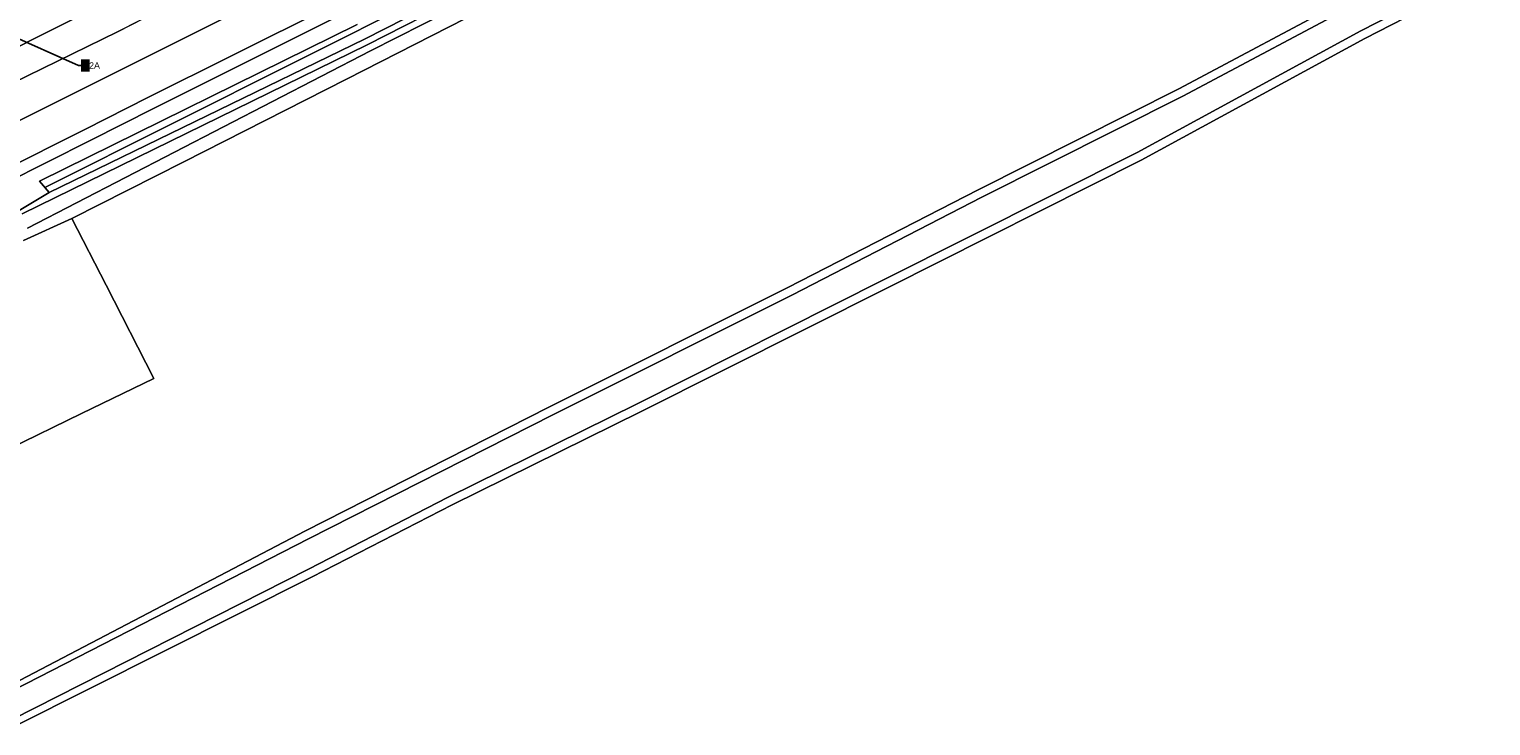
# Model space of a CAD drawing. Extents: x 140829 to 145054, y 448512 to 451778.
# Tile 78 of 152: x 143207 to 143323, y 450098 to 450154. Entities that reach past the tile are written whole.
import ezdxf
from ezdxf import colors
from ezdxf.entities.mleader import LeaderData, LeaderLine
from ezdxf.math import Vec2, Vec3

# ---------------------------------------------------------------- set-up
doc = ezdxf.new("R2010")
doc.units = 0
doc.header["$MEASUREMENT"] = 0
doc.layers.add('00-LEIDING RAPPORT', color=30, linetype='Continuous', lineweight=30)
for name, color, linetype in [('geometrie2dBegroeidTerreindeel', 7, 'Continuous'), ('geometrie2dOndersteunendWaterdeel', 7, 'Continuous'), ('geometrie2dOndersteunendWegdeel', 7, 'Continuous'), ('geometrie2dOverigeConstructie', 7, 'Continuous'), ('geometrie2dVegetatieObject', 7, 'Continuous'), ('geometrie2dWaterdeel', 7, 'Continuous'), ('geometrie2dWegdeel', 7, 'Continuous')]:
    doc.layers.add(name, color=color, linetype=linetype)
doc.styles.get("Standard").update_dxf_attribs({"font": 'arial.ttf'})

msp = doc.modelspace()

# ---------------------------------------------------------------- linework, layer by layer
at = {"layer": 'geometrie2dBegroeidTerreindeel', "linetype": 'Continuous', "lineweight": 0}
for p, q in [((143271.96, 450172.23), (143233.93, 450152.84)), ((143315.68, 450157.99), (143298.61, 450148.9)), ((143313.39, 450152.88), (143323.93, 450158.32)), ((143208.12, 450141.56), (143233.35, 450154.01)), ((143232.51, 450149.66), (143242, 450154.51)), ((143233.93, 450152.84), (143208.89, 450140.66)), ((143295.63, 450143.24), (143313.39, 450152.88)), ((143226.04, 450146.38), (143232.51, 450149.66)), ((143298.61, 450148.9), (143282.67, 450140.88)), ((143219.58, 450143.1), (143226.04, 450146.38)), ((143210.7, 450138.6), (143219.58, 450143.1)), ((143275.53, 450133.13), (143295.63, 450143.24)), ((143208.89, 450140.66), (143208.12, 450141.56)), ((143282.67, 450140.88), (143267.57, 450133.12)), ((143206.86, 450136.85), (143210.7, 450138.6)), ((143213.42, 450133.29), (143210.7, 450138.6)), ((143210.7, 450138.6), (143210.7, 450138.6)), ((143210.7, 450138.6), (143213.42, 450133.29)), ((143217.21, 450125.89), (143213.42, 450133.29)), ((143213.42, 450133.29), (143217.21, 450125.89)), ((143267.57, 450133.12), (143248.59, 450123.61)), ((143255.86, 450123.25), (143275.53, 450133.13)), ((143211.46, 450123.1), (143217.21, 450125.89)), ((143217.21, 450125.89), (143211.46, 450123.1)), ((143205.71, 450120.31), (143211.46, 450123.1)), ((143211.46, 450123.1), (143205.71, 450120.31)), ((143248.59, 450123.61), (143229.19, 450113.76)), ((143240.9, 450115.85), (143255.86, 450123.25)), ((143229.79, 450110.14), (143240.9, 450115.85)), ((143229.19, 450113.76), (143204.83, 450101.03)), ((143206.21, 450098.31), (143229.79, 450110.14))]:
    msp.add_line(p, q, dxfattribs=at)
at = {"layer": 'geometrie2dOndersteunendWaterdeel', "linetype": 'Continuous', "lineweight": 0}
for p, q in [((143274.17, 450172.79), (143234.16, 450152.4)), ((143233.93, 450152.84), (143271.96, 450172.23)), ((143234.41, 450151.91), (143274.44, 450172.26)), ((143313.07, 450153.49), (143323.64, 450158.94)), ((143298.61, 450148.9), (143315.68, 450157.99)), ((143323.93, 450158.32), (143313.39, 450152.88)), ((143315.99, 450157.39), (143298.92, 450148.3)), ((143242, 450154.51), (143232.51, 450149.66)), ((143208.89, 450140.66), (143233.93, 450152.84)), ((143295.31, 450143.85), (143313.07, 450153.49)), ((143313.39, 450152.88), (143295.63, 450143.24)), ((143234.16, 450152.4), (143206.75, 450138.96)), ((143207.18, 450137.83), (143234.41, 450151.91)), ((143232.51, 450149.66), (143226.04, 450146.38)), ((143282.67, 450140.88), (143298.61, 450148.9)), ((143298.92, 450148.3), (143282.97, 450140.28)), ((143226.04, 450146.38), (143219.58, 450143.1)), ((143275.22, 450133.75), (143295.31, 450143.85)), ((143219.58, 450143.1), (143210.7, 450138.6)), ((143295.63, 450143.24), (143275.53, 450133.13)), ((143206.11, 450139), (143208.89, 450140.66)), ((143267.57, 450133.12), (143282.67, 450140.88)), ((143282.97, 450140.28), (143267.87, 450132.51)), ((143210.7, 450138.6), (143206.86, 450136.85)), ((143210.7, 450138.6), (143210.7, 450138.6)), ((143248.59, 450123.61), (143267.57, 450133.12)), ((143255.54, 450123.85), (143275.22, 450133.75)), ((143275.53, 450133.13), (143255.86, 450123.25)), ((143267.87, 450132.51), (143248.9, 450123.01)), ((143240.58, 450116.46), (143255.54, 450123.85)), ((143229.19, 450113.76), (143248.59, 450123.61)), ((143248.9, 450123.01), (143229.49, 450113.16)), ((143255.86, 450123.25), (143240.9, 450115.85)), ((143229.48, 450110.74), (143240.58, 450116.46)), ((143240.9, 450115.85), (143229.79, 450110.14)), ((143204.83, 450101.03), (143229.19, 450113.76)), ((143229.49, 450113.16), (143205.03, 450100.62)), ((143205.96, 450098.8), (143229.48, 450110.74)), ((143229.79, 450110.14), (143206.21, 450098.31))]:
    msp.add_line(p, q, dxfattribs=at)
at = {"layer": 'geometrie2dOndersteunendWegdeel', "linetype": 'Continuous', "lineweight": 0}
for p, q in [((143223.8, 450150.65), (143233.71, 450155.59)), ((143233.35, 450154.01), (143208.12, 450141.56)), ((143217.22, 450147.36), (143223.8, 450150.65)), ((143212.15, 450144.8), (143217.22, 450147.36)), ((143205.42, 450141.41), (143212.15, 450144.8)), ((143208.12, 450141.56), (143208.89, 450140.66)), ((143208.89, 450140.66), (143206.11, 450139))]:
    msp.add_line(p, q, dxfattribs=at)
at = {"layer": 'geometrie2dOverigeConstructie', "linetype": 'Continuous', "lineweight": 0}
for p, q in [((143224.58, 450161.39), (143197.57, 450147.77)), ((143197.57, 450147.77), (143224.58, 450161.39))]:
    msp.add_line(p, q, dxfattribs=at)
at = {"layer": 'geometrie2dVegetatieObject', "linetype": 'Continuous', "lineweight": 0}
for p, q in [((143208.54, 450141.06), (143271.71, 450172.73)), ((143271.71, 450172.73), (143208.54, 450141.06))]:
    msp.add_line(p, q, dxfattribs=at)
at = {"layer": 'geometrie2dWaterdeel', "linetype": 'Continuous', "lineweight": 0}
for p, q in [((143234.16, 450152.4), (143274.17, 450172.79)), ((143274.44, 450172.26), (143234.41, 450151.91)), ((143323.64, 450158.94), (143313.07, 450153.49)), ((143298.92, 450148.3), (143315.99, 450157.39)), ((143313.07, 450153.49), (143295.31, 450143.85)), ((143206.75, 450138.96), (143234.16, 450152.4)), ((143234.41, 450151.91), (143207.18, 450137.83)), ((143282.97, 450140.28), (143298.92, 450148.3)), ((143295.31, 450143.85), (143275.22, 450133.75)), ((143267.87, 450132.51), (143282.97, 450140.28)), ((143275.22, 450133.75), (143255.54, 450123.85)), ((143248.9, 450123.01), (143267.87, 450132.51)), ((143255.54, 450123.85), (143240.58, 450116.46)), ((143229.49, 450113.16), (143248.9, 450123.01)), ((143240.58, 450116.46), (143229.48, 450110.74)), ((143205.03, 450100.62), (143229.49, 450113.16)), ((143229.48, 450110.74), (143205.96, 450098.8))]:
    msp.add_line(p, q, dxfattribs=at)
at = {"layer": 'geometrie2dWegdeel', "linetype": 'Continuous', "lineweight": 0}
for p, q in [((143225, 450158.9), (143214.31, 450153.43)), ((143214.31, 450153.43), (143225, 450158.9)), ((143229.96, 450158.11), (143188.16, 450137.21)), ((143188.16, 450137.21), (143229.96, 450158.11)), ((143231.28, 450155.46), (143223.37, 450151.52)), ((143223.37, 450151.52), (143231.28, 450155.46)), ((143233.71, 450155.59), (143223.8, 450150.65)), ((143214.31, 450153.43), (143204.09, 450148.44)), ((143204.09, 450148.44), (143214.31, 450153.43)), ((143223.37, 450151.52), (143216.79, 450148.23)), ((143216.79, 450148.23), (143223.37, 450151.52)), ((143223.8, 450150.65), (143217.22, 450147.36)), ((143216.79, 450148.23), (143211.72, 450145.66)), ((143211.72, 450145.66), (143216.79, 450148.23)), ((143217.22, 450147.36), (143212.15, 450144.8)), ((143211.72, 450145.66), (143205.02, 450142.29)), ((143205.02, 450142.29), (143211.72, 450145.66)), ((143212.15, 450144.8), (143205.42, 450141.41))]:
    msp.add_line(p, q, dxfattribs=at)

# ---------------------------------------------------------------- next in the draw order: leaders
at = {"layer": '00-LEIDING RAPPORT', "lineweight": 0}
ml = msp.add_multileader_mtext('Standard', dxfattribs=at)
ml.set_content('12A', color=256)
ml.set_leader_properties()
ml.build(insert=Vec2(0, 0))
ml.multileader.update_dxf_attribs({"text_right_attachment_type": 6, "dogleg_length": 0.36, "arrow_head_size": 0.5})
ctx = ml.context
ctx.base_point, ctx.char_height, ctx.arrow_head_size, ctx.landing_gap_size, ctx.plane_origin = Vec3(143211.59, 450150.75), 0.5, 0.5, 0.09, Vec3(143204.35, 450150.58)
ctx.right_attachment = 6
notes = []
notes.append((ctx, [(0, (1, 1, 0), (143211.23, 450150.75), (1, 0), 0.36, [(0, [(143205.07, 450153.5)], 0, [])])]))
ctx.mtext.insert, ctx.mtext.width, ctx.mtext.flow_direction = Vec3(143211.68, 450151), 0.1681, 5
ctx.mtext.has_bg_fill, ctx.mtext.bg_color, ctx.mtext.bg_scale_factor, ctx.mtext.bg_transparency, ctx.mtext.use_window_bg_color = 1, -1023410172, 1.5, 0, 0
for ctx, leaders in notes:
    for number, flags, end, landing, length, lines in leaders:
        leader = LeaderData()
        leader.index, (leader.has_last_leader_line, leader.has_dogleg_vector, leader.attachment_direction) = number, flags
        leader.last_leader_point, leader.dogleg_vector, leader.dogleg_length = Vec3(end), Vec3(landing), length
        for number, points, colour, breaks in lines:
            line = LeaderLine()
            line.index, line.vertices, line.color, line.breaks = number, Vec3.list(points), colors.encode_raw_color(colour), breaks
            leader.lines.append(line)
        ctx.leaders.append(leader)

doc.saveas('drawing.dxf')
